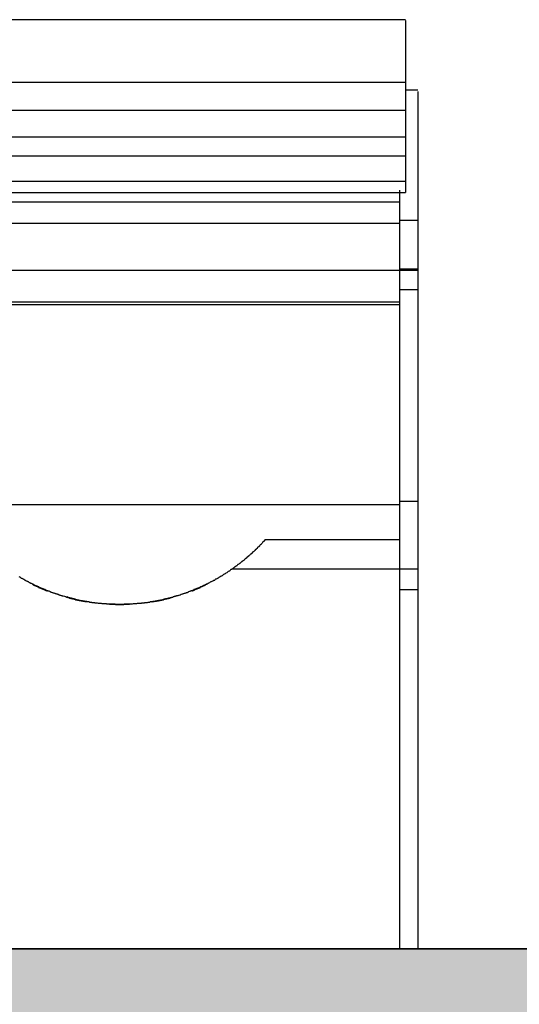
# Model space of a CAD drawing. Extents: x 2 to 87, y -108 to 11.
# Tile 140 of 210: x 15.36 to 15.49, y -28.612 to -28.356. Entities that reach past the tile are written whole.
import ezdxf

# ---------------------------------------------------------------- set-up
doc = ezdxf.new("R2010")
doc.units = 0
doc.header["$MEASUREMENT"] = 0
for name, color, linetype in [('13', 7, 'CONTINUOUS'), ('16', 7, 'CONTINUOUS'), ('18', 7, 'CONTINUOUS')]:
    doc.layers.add(name, color=color, linetype=linetype)

msp = doc.modelspace()

# ---------------------------------------------------------------- linework, layer by layer
at = {"layer": '13', "color": 62, "linetype": 'Continuous'}
msp.add_line((16.7334, -28.5976), (14.8489, -28.5976), dxfattribs=at)
at = {"layer": '16', "color": 62, "linetype": 'Continuous'}
for p, q in [((15.4601, -28.3565), (15.1521, -28.3565)), ((15.4601, -28.3567), (15.4601, -28.3728)), ((15.4601, -28.3728), (15.1521, -28.3728)), ((15.4601, -28.3728), (15.4601, -28.38)), ((15.4633, -28.3748), (15.4601, -28.3748)), ((15.4633, -28.3751), (15.4633, -28.4085)), ((15.1521, -28.38), (15.4601, -28.38)), ((15.4601, -28.38), (15.4601, -28.3869)), ((15.1521, -28.3869), (15.4601, -28.3869)), ((15.4601, -28.3869), (15.4601, -28.3918)), ((15.1521, -28.3918), (15.4601, -28.3918)), ((15.4601, -28.3918), (15.4601, -28.3984)), ((15.1521, -28.3984), (15.4601, -28.3984)), ((15.4601, -28.3984), (15.4601, -28.4013)), ((15.1521, -28.4013), (15.4601, -28.4013)), ((15.4585, -28.4007), (15.4585, -28.4038)), ((15.1537, -28.4038), (15.4585, -28.4038)), ((15.4585, -28.4038), (15.4585, -28.4093)), ((15.4585, -28.4085), (15.4633, -28.4085)), ((15.4633, -28.4085), (15.4633, -28.4212)), ((15.1537, -28.4093), (15.4585, -28.4093)), ((15.4585, -28.4093), (15.4585, -28.4297)), ((15.1489, -28.4215), (15.4633, -28.4215)), ((15.4633, -28.4212), (15.4585, -28.4212)), ((15.4633, -28.4204), (15.4633, -28.4265)), ((15.4633, -28.4212), (15.4633, -28.4213)), ((15.4585, -28.4265), (15.4633, -28.4265)), ((15.4633, -28.4265), (15.4633, -28.4814)), ((15.1537, -28.4297), (15.4585, -28.4297)), ((15.1537, -28.4304), (15.4585, -28.4304)), ((15.4585, -28.4297), (15.4585, -28.4303)), ((15.4585, -28.4298), (15.4585, -28.4823)), ((15.1537, -28.4823), (15.4585, -28.4823)), ((15.4585, -28.4814), (15.4633, -28.4814)), ((15.4585, -28.4823), (15.4585, -28.4915)), ((15.4633, -28.4814), (15.4633, -28.4993)), ((15.4585, -28.4915), (15.4237, -28.4915)), ((15.4585, -28.4915), (15.4585, -28.4987)), ((15.4633, -28.4991), (15.415, -28.4991)), ((15.4585, -28.4987), (15.4585, -28.5976)), ((15.4633, -28.4992), (15.4633, -28.5044)), ((15.4585, -28.5044), (15.4633, -28.5044)), ((15.4633, -28.5044), (15.4633, -28.5471)), ((15.4633, -28.5471), (15.4633, -28.5976))]:
    msp.add_line(p, q, dxfattribs=at)
for points in [[(15.4237, -28.4915), (15.4236, -28.4915), (15.4236, -28.4915), (15.4236, -28.4915), (15.4236, -28.4915), (15.4236, -28.4915), (15.4236, -28.4915), (15.4236, -28.4915), (15.4236, -28.4915), (15.4236, -28.4915), (15.4236, -28.4915), (15.4236, -28.4915), (15.4236, -28.4916), (15.4236, -28.4916), (15.4236, -28.4916), (15.4236, -28.4916), (15.4235, -28.4916), (15.4235, -28.4916), (15.4235, -28.4916), (15.4235, -28.4916), (15.4235, -28.4916), (15.4235, -28.4916), (15.4235, -28.4917), (15.4235, -28.4917), (15.4235, -28.4917), (15.4235, -28.4917), (15.4234, -28.4917), (15.4234, -28.4917), (15.4234, -28.4917), (15.4234, -28.4918), (15.4234, -28.4918), (15.4234, -28.4918), (15.4234, -28.4918), (15.4233, -28.4918), (15.4233, -28.4918), (15.4233, -28.4918), (15.4233, -28.4919), (15.4233, -28.4919), (15.4233, -28.4919), (15.4232, -28.4919), (15.4232, -28.4919), (15.4232, -28.492), (15.4232, -28.492), (15.4232, -28.492), (15.4232, -28.492), (15.4231, -28.492), (15.4231, -28.4921), (15.4231, -28.4921), (15.4231, -28.4921), (15.4231, -28.4921), (15.423, -28.4921), (15.423, -28.4922), (15.423, -28.4922), (15.423, -28.4922), (15.423, -28.4922), (15.4229, -28.4923), (15.4229, -28.4923), (15.4229, -28.4923), (15.4229, -28.4923), (15.4228, -28.4924), (15.4228, -28.4924), (15.4228, -28.4924), (15.4228, -28.4924), (15.4227, -28.4925), (15.4227, -28.4925), (15.4227, -28.4925), (15.4227, -28.4925), (15.4226, -28.4926), (15.4226, -28.4926), (15.4226, -28.4926), (15.4226, -28.4926), (15.4225, -28.4927), (15.4225, -28.4927), (15.4225, -28.4927), (15.4225, -28.4928), (15.4224, -28.4928), (15.4224, -28.4928), (15.4224, -28.4928), (15.4223, -28.4929), (15.4223, -28.4929), (15.4223, -28.4929), (15.4222, -28.493), (15.4222, -28.493), (15.4222, -28.493), (15.4222, -28.4931), (15.4221, -28.4931), (15.4221, -28.4931), (15.4221, -28.4932), (15.422, -28.4932), (15.422, -28.4933), (15.4219, -28.4933), (15.4219, -28.4933), (15.4219, -28.4934), (15.4218, -28.4934), (15.4218, -28.4934), (15.4217, -28.4935), (15.4217, -28.4935), (15.4217, -28.4935), (15.4216, -28.4936), (15.4216, -28.4936), (15.4216, -28.4937), (15.4215, -28.4937), (15.4215, -28.4937), (15.4215, -28.4938), (15.4214, -28.4938), (15.4214, -28.4938), (15.4213, -28.4939), (15.4213, -28.4939), (15.4213, -28.494), (15.4212, -28.494), (15.4212, -28.494), (15.4211, -28.4941), (15.4211, -28.4941), (15.4211, -28.4942), (15.421, -28.4942), (15.421, -28.4942), (15.4209, -28.4943), (15.4209, -28.4943), (15.4208, -28.4944), (15.4208, -28.4944), (15.4208, -28.4944), (15.4207, -28.4945), (15.4207, -28.4945), (15.4206, -28.4946), (15.4206, -28.4946), (15.4205, -28.4946), (15.4205, -28.4947), (15.4204, -28.4947), (15.4204, -28.4948), (15.4204, -28.4948), (15.4203, -28.4949), (15.4203, -28.4949), (15.4202, -28.4949), (15.4202, -28.495), (15.4201, -28.495), (15.4201, -28.4951), (15.42, -28.4951), (15.42, -28.4952), (15.4199, -28.4952), (15.4199, -28.4952), (15.4198, -28.4953), (15.4198, -28.4953), (15.4197, -28.4954), (15.4197, -28.4954), (15.4196, -28.4955), (15.4196, -28.4955), (15.4195, -28.4956), (15.4195, -28.4956), (15.4194, -28.4956), (15.4194, -28.4957), (15.4193, -28.4957), (15.4193, -28.4958), (15.4192, -28.4958), (15.4192, -28.4959), (15.4191, -28.4959), (15.4191, -28.496), (15.419, -28.496), (15.419, -28.4961), (15.4189, -28.4961), (15.4188, -28.4961), (15.4188, -28.4962), (15.4187, -28.4962), (15.4187, -28.4963), (15.4186, -28.4963), (15.4186, -28.4964), (15.4185, -28.4964), (15.4185, -28.4965), (15.4184, -28.4965), (15.4183, -28.4966), (15.4183, -28.4966), (15.4182, -28.4967), (15.4182, -28.4967), (15.4181, -28.4968), (15.4181, -28.4968), (15.418, -28.4969), (15.4179, -28.4969), (15.4179, -28.497), (15.4178, -28.497), (15.4178, -28.497), (15.4177, -28.4971), (15.4176, -28.4971), (15.4176, -28.4972), (15.4175, -28.4972), (15.4175, -28.4973), (15.4174, -28.4973), (15.4173, -28.4974), (15.4173, -28.4974), (15.4172, -28.4975), (15.4171, -28.4976), (15.417, -28.4976), (15.417, -28.4977), (15.4169, -28.4977), (15.4168, -28.4978), (15.4168, -28.4978), (15.4167, -28.4979), (15.4166, -28.4979), (15.4166, -28.498), (15.4165, -28.498), (15.4164, -28.4981), (15.4164, -28.4981), (15.4163, -28.4982), (15.4162, -28.4982), (15.4162, -28.4983), (15.4161, -28.4983), (15.416, -28.4984), (15.416, -28.4984), (15.4159, -28.4985), (15.4158, -28.4985), (15.4158, -28.4986), (15.4157, -28.4986), (15.4156, -28.4987)], [(15.4156, -28.4987), (15.4155, -28.4987), (15.4154, -28.4988), (15.4153, -28.4989), (15.4152, -28.499), (15.4151, -28.4991), (15.4149, -28.4992), (15.4148, -28.4992), (15.4147, -28.4993), (15.4146, -28.4994), (15.4145, -28.4995), (15.4144, -28.4996), (15.4143, -28.4996), (15.4141, -28.4997), (15.414, -28.4998), (15.4139, -28.4999), (15.4138, -28.5), (15.4137, -28.5), (15.4135, -28.5001), (15.4134, -28.5002), (15.4133, -28.5003), (15.4132, -28.5003), (15.4131, -28.5004), (15.4129, -28.5005), (15.4128, -28.5006), (15.4127, -28.5006), (15.4126, -28.5007), (15.4125, -28.5008), (15.4123, -28.5009), (15.4122, -28.5009), (15.4121, -28.501), (15.412, -28.5011), (15.4118, -28.5012), (15.4117, -28.5012), (15.4116, -28.5013), (15.4115, -28.5014), (15.4113, -28.5015), (15.4112, -28.5015), (15.4111, -28.5016), (15.411, -28.5017), (15.4108, -28.5017), (15.4107, -28.5018), (15.4106, -28.5019), (15.4105, -28.502), (15.4103, -28.502), (15.4102, -28.5021), (15.4101, -28.5022), (15.41, -28.5022), (15.4098, -28.5023), (15.4097, -28.5024), (15.4096, -28.5024), (15.4094, -28.5025), (15.4093, -28.5026), (15.4092, -28.5026), (15.409, -28.5027), (15.4089, -28.5028), (15.4088, -28.5028), (15.4087, -28.5029), (15.4085, -28.503), (15.4084, -28.503), (15.4083, -28.5031), (15.4081, -28.5032), (15.408, -28.5032), (15.4079, -28.5033), (15.4077, -28.5033), (15.4076, -28.5034), (15.4075, -28.5035), (15.4073, -28.5035), (15.4072, -28.5036), (15.407, -28.5037), (15.4069, -28.5037), (15.4068, -28.5038), (15.4066, -28.5038), (15.4065, -28.5039), (15.4064, -28.504), (15.4062, -28.504), (15.4061, -28.5041), (15.4059, -28.5041), (15.4058, -28.5042), (15.4057, -28.5043), (15.4055, -28.5043), (15.4054, -28.5044), (15.4052, -28.5044), (15.4051, -28.5045), (15.405, -28.5046), (15.4048, -28.5046), (15.4047, -28.5047), (15.4045, -28.5047), (15.4044, -28.5048), (15.4042, -28.5048), (15.4041, -28.5049), (15.404, -28.5049), (15.4038, -28.505), (15.4037, -28.5051), (15.4035, -28.5051), (15.4034, -28.5052), (15.4032, -28.5052), (15.4031, -28.5053), (15.403, -28.5053), (15.4028, -28.5054), (15.4027, -28.5054), (15.4025, -28.5055), (15.4024, -28.5055), (15.4022, -28.5056), (15.4021, -28.5056), (15.4019, -28.5057), (15.4018, -28.5057), (15.4016, -28.5058), (15.4015, -28.5058), (15.4013, -28.5059), (15.4012, -28.5059), (15.401, -28.506), (15.4009, -28.506), (15.4007, -28.506), (15.4006, -28.5061), (15.4004, -28.5061), (15.4003, -28.5062), (15.4001, -28.5062), (15.4, -28.5063), (15.3998, -28.5063), (15.3997, -28.5064), (15.3995, -28.5064), (15.3994, -28.5064), (15.3992, -28.5065), (15.3991, -28.5065), (15.3989, -28.5066), (15.3988, -28.5066), (15.3986, -28.5066), (15.3985, -28.5067), (15.3983, -28.5067), (15.3982, -28.5068), (15.398, -28.5068), (15.3979, -28.5068), (15.3977, -28.5069), (15.3976, -28.5069), (15.3974, -28.5069), (15.3973, -28.507), (15.3971, -28.507), (15.397, -28.507), (15.3968, -28.5071), (15.3967, -28.5071), (15.3965, -28.5071), (15.3963, -28.5072), (15.3962, -28.5072), (15.396, -28.5072), (15.3959, -28.5073), (15.3957, -28.5073), (15.3956, -28.5073), (15.3954, -28.5074), (15.3953, -28.5074), (15.3951, -28.5074), (15.3949, -28.5075), (15.3948, -28.5075), (15.3946, -28.5075), (15.3945, -28.5075), (15.3943, -28.5076), (15.3942, -28.5076), (15.394, -28.5076), (15.3938, -28.5076), (15.3937, -28.5077), (15.3935, -28.5077), (15.3934, -28.5077), (15.3932, -28.5077), (15.3931, -28.5078), (15.3929, -28.5078), (15.3927, -28.5078), (15.3926, -28.5078), (15.3924, -28.5078), (15.3923, -28.5079), (15.3921, -28.5079), (15.3919, -28.5079), (15.3918, -28.5079), (15.3916, -28.5079), (15.3915, -28.508), (15.3913, -28.508), (15.3911, -28.508), (15.391, -28.508), (15.3908, -28.508), (15.3907, -28.508), (15.3905, -28.508), (15.3903, -28.5081), (15.3902, -28.5081), (15.39, -28.5081), (15.3899, -28.5081), (15.3897, -28.5081), (15.3895, -28.5081), (15.3894, -28.5081), (15.3892, -28.5082), (15.3891, -28.5082), (15.3889, -28.5082), (15.3887, -28.5082), (15.3886, -28.5082), (15.3884, -28.5082), (15.3883, -28.5082), (15.3881, -28.5082), (15.3879, -28.5082), (15.3878, -28.5082), (15.3876, -28.5082), (15.3875, -28.5082), (15.3873, -28.5082), (15.3871, -28.5082), (15.387, -28.5083), (15.3868, -28.5083), (15.3867, -28.5083), (15.3865, -28.5083), (15.3863, -28.5083), (15.3862, -28.5083), (15.386, -28.5083), (15.3859, -28.5083), (15.3857, -28.5083), (15.3855, -28.5083), (15.3854, -28.5083), (15.3852, -28.5083), (15.3851, -28.5083), (15.3849, -28.5083), (15.3847, -28.5082), (15.3846, -28.5082), (15.3844, -28.5082), (15.3842, -28.5082), (15.3841, -28.5082), (15.3839, -28.5082), (15.3838, -28.5082), (15.3836, -28.5082), (15.3834, -28.5082), (15.3833, -28.5082), (15.3831, -28.5082), (15.383, -28.5082), (15.3828, -28.5082), (15.3826, -28.5082), (15.3825, -28.5081), (15.3823, -28.5081), (15.3822, -28.5081), (15.382, -28.5081), (15.3818, -28.5081), (15.3817, -28.5081), (15.3815, -28.5081), (15.3814, -28.5081), (15.3812, -28.508), (15.381, -28.508), (15.3809, -28.508), (15.3807, -28.508), (15.3806, -28.508), (15.3804, -28.508), (15.3802, -28.5079), (15.3801, -28.5079), (15.3799, -28.5079), (15.3798, -28.5079), (15.3796, -28.5079), (15.3795, -28.5078), (15.3793, -28.5078), (15.3791, -28.5078), (15.379, -28.5078), (15.3788, -28.5078), (15.3787, -28.5077), (15.3785, -28.5077), (15.3783, -28.5077), (15.3782, -28.5077), (15.378, -28.5076), (15.3779, -28.5076), (15.3777, -28.5076), (15.3776, -28.5076), (15.3774, -28.5075), (15.3772, -28.5075), (15.3771, -28.5075), (15.3769, -28.5075), (15.3768, -28.5074), (15.3766, -28.5074), (15.3765, -28.5074), (15.3763, -28.5073), (15.3761, -28.5073), (15.376, -28.5073), (15.3758, -28.5073), (15.3757, -28.5072), (15.3755, -28.5072), (15.3754, -28.5072), (15.3752, -28.5071), (15.3751, -28.5071), (15.3749, -28.5071), (15.3748, -28.507), (15.3746, -28.507), (15.3744, -28.507), (15.3743, -28.5069), (15.3741, -28.5069), (15.374, -28.5068), (15.3738, -28.5068), (15.3737, -28.5068), (15.3735, -28.5067), (15.3734, -28.5067), (15.3732, -28.5067), (15.3731, -28.5066), (15.3729, -28.5066), (15.3728, -28.5065), (15.3726, -28.5065), (15.3725, -28.5064), (15.3723, -28.5064), (15.3722, -28.5064), (15.372, -28.5063), (15.3719, -28.5063), (15.3717, -28.5062), (15.3716, -28.5062), (15.3713, -28.5061), (15.3711, -28.5061), (15.371, -28.506), (15.3708, -28.506), (15.3707, -28.5059), (15.3705, -28.5059), (15.3704, -28.5058), (15.3702, -28.5058), (15.3701, -28.5057), (15.3699, -28.5057), (15.3698, -28.5056), (15.3696, -28.5056), (15.3695, -28.5055), (15.3693, -28.5055), (15.3692, -28.5054), (15.3691, -28.5054), (15.3689, -28.5053), (15.3688, -28.5053), (15.3686, -28.5052), (15.3685, -28.5052), (15.3683, -28.5051), (15.3682, -28.5051), (15.368, -28.505), (15.3679, -28.505), (15.3678, -28.5049), (15.3676, -28.5048), (15.3675, -28.5048), (15.3673, -28.5047), (15.3672, -28.5047), (15.367, -28.5046), (15.3669, -28.5046), (15.3668, -28.5045), (15.3666, -28.5044), (15.3665, -28.5044), (15.3663, -28.5043), (15.3662, -28.5043), (15.3661, -28.5042), (15.3659, -28.5042), (15.3658, -28.5041), (15.3656, -28.504), (15.3655, -28.504), (15.3654, -28.5039), (15.3652, -28.5039), (15.3651, -28.5038), (15.365, -28.5037), (15.3648, -28.5037), (15.3647, -28.5036), (15.3645, -28.5035), (15.3644, -28.5035), (15.3643, -28.5034), (15.3641, -28.5034), (15.364, -28.5033), (15.3639, -28.5032), (15.3637, -28.5032), (15.3636, -28.5031), (15.3635, -28.503), (15.3633, -28.503), (15.3632, -28.5029), (15.3631, -28.5028), (15.3629, -28.5028), (15.3628, -28.5027), (15.3627, -28.5026), (15.3625, -28.5026), (15.3624, -28.5025), (15.3623, -28.5024), (15.3622, -28.5024), (15.362, -28.5023), (15.3619, -28.5022), (15.3618, -28.5022), (15.3616, -28.5021), (15.3615, -28.502), (15.3614, -28.502), (15.3613, -28.5019), (15.3611, -28.5018), (15.361, -28.5017), (15.3609, -28.5017), (15.3608, -28.5016), (15.3606, -28.5015), (15.3605, -28.5015), (15.3604, -28.5014), (15.3603, -28.5013), (15.3601, -28.5012), (15.36, -28.5012), (15.3599, -28.5011)], [(15.3632, -28.5029), (15.3633, -28.503), (15.3633, -28.503), (15.3633, -28.503), (15.3633, -28.503), (15.3633, -28.503), (15.3634, -28.503), (15.3634, -28.503), (15.3634, -28.503), (15.3634, -28.5031), (15.3635, -28.5031), (15.3635, -28.5031), (15.3635, -28.5031), (15.3635, -28.5031), (15.3636, -28.5031), (15.3636, -28.5031), (15.3636, -28.5031), (15.3636, -28.5032), (15.3637, -28.5032), (15.3637, -28.5032), (15.3637, -28.5032), (15.3637, -28.5032), (15.3638, -28.5032), (15.3638, -28.5032), (15.3638, -28.5032), (15.3638, -28.5033), (15.3639, -28.5033), (15.3639, -28.5033), (15.3639, -28.5033), (15.3639, -28.5033), (15.364, -28.5033), (15.364, -28.5033), (15.364, -28.5033), (15.364, -28.5033), (15.3641, -28.5034), (15.3641, -28.5034), (15.3641, -28.5034), (15.3641, -28.5034), (15.3642, -28.5034), (15.3642, -28.5034), (15.3642, -28.5034), (15.3642, -28.5034), (15.3643, -28.5035), (15.3643, -28.5035), (15.3643, -28.5035), (15.3643, -28.5035), (15.3644, -28.5035), (15.3644, -28.5035), (15.3644, -28.5035), (15.3644, -28.5035), (15.3645, -28.5036), (15.3645, -28.5036), (15.3645, -28.5036), (15.3645, -28.5036), (15.3646, -28.5036), (15.3646, -28.5036), (15.3646, -28.5036), (15.3646, -28.5036), (15.3647, -28.5036), (15.3647, -28.5037), (15.3647, -28.5037), (15.3647, -28.5037), (15.3648, -28.5037), (15.3648, -28.5037), (15.3648, -28.5037), (15.3648, -28.5037), (15.3649, -28.5037), (15.3649, -28.5037), (15.3649, -28.5038), (15.3649, -28.5038), (15.365, -28.5038), (15.365, -28.5038), (15.365, -28.5038), (15.365, -28.5038), (15.3651, -28.5038), (15.3651, -28.5038), (15.3651, -28.5039), (15.3651, -28.5039), (15.3652, -28.5039), (15.3652, -28.5039), (15.3652, -28.5039), (15.3653, -28.5039), (15.3653, -28.5039), (15.3653, -28.5039), (15.3653, -28.5039), (15.3654, -28.504), (15.3654, -28.504), (15.3654, -28.504), (15.3654, -28.504), (15.3655, -28.504), (15.3655, -28.504), (15.3655, -28.504), (15.3655, -28.504), (15.3656, -28.504), (15.3656, -28.5041), (15.3656, -28.5041), (15.3656, -28.5041), (15.3657, -28.5041), (15.3658, -28.5041), (15.3658, -28.5041), (15.3658, -28.5042), (15.3658, -28.5042), (15.3659, -28.5042), (15.3659, -28.5042), (15.3659, -28.5042), (15.3659, -28.5042), (15.366, -28.5042), (15.366, -28.5042), (15.366, -28.5042), (15.366, -28.5043), (15.3661, -28.5043), (15.3661, -28.5043), (15.3661, -28.5043), (15.3661, -28.5043), (15.3662, -28.5043), (15.3662, -28.5043), (15.3662, -28.5043), (15.3662, -28.5043), (15.3663, -28.5043), (15.3663, -28.5044), (15.3663, -28.5044), (15.3664, -28.5044), (15.3664, -28.5044), (15.3664, -28.5044), (15.3664, -28.5044), (15.3665, -28.5044), (15.3665, -28.5044), (15.3665, -28.5044), (15.3665, -28.5045), (15.3666, -28.5045), (15.3666, -28.5045), (15.3666, -28.5045), (15.3666, -28.5045), (15.3667, -28.5045), (15.3667, -28.5045), (15.3667, -28.5045), (15.3667, -28.5045), (15.3668, -28.5045), (15.3668, -28.5046), (15.3668, -28.5046), (15.3668, -28.5046), (15.3669, -28.5046), (15.3669, -28.5046), (15.3669, -28.5046), (15.3669, -28.5046), (15.367, -28.5046), (15.367, -28.5046), (15.367, -28.5047), (15.3671, -28.5047), (15.3671, -28.5047), (15.3671, -28.5047), (15.3671, -28.5047), (15.3672, -28.5047)], [(15.4047, -28.5047), (15.4048, -28.5047), (15.4048, -28.5047), (15.4048, -28.5046), (15.4048, -28.5046), (15.4049, -28.5046), (15.4049, -28.5046), (15.4049, -28.5046), (15.405, -28.5046), (15.405, -28.5046), (15.405, -28.5046), (15.405, -28.5046), (15.4051, -28.5046), (15.4051, -28.5045), (15.4051, -28.5045), (15.4051, -28.5045), (15.4052, -28.5045), (15.4052, -28.5045), (15.4052, -28.5045), (15.4052, -28.5045), (15.4053, -28.5045), (15.4053, -28.5045), (15.4053, -28.5045), (15.4053, -28.5044), (15.4054, -28.5044), (15.4054, -28.5044), (15.4054, -28.5044), (15.4054, -28.5044), (15.4055, -28.5044), (15.4055, -28.5044), (15.4055, -28.5044), (15.4055, -28.5044), (15.4056, -28.5043), (15.4056, -28.5043), (15.4056, -28.5043), (15.4057, -28.5043), (15.4057, -28.5043), (15.4057, -28.5043), (15.4057, -28.5043), (15.4058, -28.5043), (15.4058, -28.5043), (15.4058, -28.5042), (15.4058, -28.5042), (15.4059, -28.5042), (15.4059, -28.5042), (15.4059, -28.5042), (15.4059, -28.5042), (15.406, -28.5042), (15.406, -28.5042), (15.406, -28.5042), (15.406, -28.5041), (15.4061, -28.5041), (15.4061, -28.5041), (15.4061, -28.5041), (15.4061, -28.5041), (15.4062, -28.5041), (15.4062, -28.5041), (15.4062, -28.5041), (15.4062, -28.5041), (15.4063, -28.504), (15.4063, -28.504), (15.4063, -28.504), (15.4063, -28.504), (15.4064, -28.504), (15.4064, -28.504), (15.4064, -28.504), (15.4064, -28.504), (15.4065, -28.504), (15.4065, -28.5039), (15.4065, -28.5039), (15.4065, -28.5039), (15.4066, -28.5039), (15.4066, -28.5039), (15.4066, -28.5039), (15.4066, -28.5039), (15.4067, -28.5039), (15.4067, -28.5039), (15.4067, -28.5038), (15.4067, -28.5038), (15.4068, -28.5038), (15.4068, -28.5038), (15.4068, -28.5038), (15.4068, -28.5038), (15.4069, -28.5038), (15.4069, -28.5038), (15.4069, -28.5037), (15.4069, -28.5037), (15.407, -28.5037), (15.407, -28.5037), (15.407, -28.5037), (15.407, -28.5037), (15.4071, -28.5037), (15.4071, -28.5037), (15.4071, -28.5037), (15.4071, -28.5036), (15.4072, -28.5036), (15.4073, -28.5036), (15.4073, -28.5036), (15.4073, -28.5036), (15.4073, -28.5035), (15.4074, -28.5035), (15.4074, -28.5035), (15.4074, -28.5035), (15.4074, -28.5035), (15.4075, -28.5035), (15.4075, -28.5035), (15.4075, -28.5035), (15.4075, -28.5034), (15.4076, -28.5034), (15.4076, -28.5034), (15.4076, -28.5034), (15.4076, -28.5034), (15.4077, -28.5034), (15.4077, -28.5034), (15.4077, -28.5034), (15.4077, -28.5033), (15.4078, -28.5033), (15.4078, -28.5033), (15.4078, -28.5033), (15.4078, -28.5033), (15.4079, -28.5033), (15.4079, -28.5033), (15.4079, -28.5033), (15.4079, -28.5032), (15.408, -28.5032), (15.408, -28.5032), (15.408, -28.5032), (15.408, -28.5032), (15.4081, -28.5032), (15.4081, -28.5032), (15.4081, -28.5032), (15.4081, -28.5031), (15.4082, -28.5031), (15.4082, -28.5031), (15.4082, -28.5031), (15.4082, -28.5031), (15.4083, -28.5031), (15.4083, -28.5031), (15.4083, -28.5031), (15.4083, -28.503), (15.4084, -28.503), (15.4084, -28.503), (15.4084, -28.503), (15.4084, -28.503), (15.4085, -28.503), (15.4085, -28.503), (15.4085, -28.503), (15.4085, -28.5029), (15.4086, -28.5029), (15.4086, -28.5029), (15.4086, -28.5029), (15.4086, -28.5029), (15.4087, -28.5029)], [(15.3753, -28.5071), (15.3752, -28.5071), (15.3752, -28.5071), (15.3752, -28.5071), (15.3752, -28.5071), (15.3751, -28.5071), (15.3751, -28.5071), (15.3751, -28.5071), (15.3751, -28.5071), (15.375, -28.5071), (15.375, -28.5071), (15.375, -28.5071), (15.375, -28.5071), (15.3749, -28.5071), (15.3749, -28.5071), (15.3749, -28.5071), (15.3749, -28.507), (15.3748, -28.507), (15.3748, -28.507), (15.3748, -28.507), (15.3748, -28.507), (15.3747, -28.507), (15.3747, -28.507), (15.3747, -28.507), (15.3747, -28.507), (15.3746, -28.507), (15.3746, -28.507), (15.3746, -28.507), (15.3746, -28.507), (15.3746, -28.507), (15.3745, -28.507), (15.3745, -28.507), (15.3745, -28.507), (15.3745, -28.5069), (15.3744, -28.5069), (15.3744, -28.5069), (15.3744, -28.5069), (15.3744, -28.5069), (15.3743, -28.5069), (15.3743, -28.5069), (15.3743, -28.5069), (15.3743, -28.5069), (15.3742, -28.5069), (15.3742, -28.5069), (15.3742, -28.5069), (15.3742, -28.5069), (15.3741, -28.5069), (15.3741, -28.5069), (15.3741, -28.5069), (15.3741, -28.5068), (15.374, -28.5068), (15.374, -28.5068), (15.374, -28.5068), (15.374, -28.5068), (15.3739, -28.5068), (15.3739, -28.5068), (15.3739, -28.5068), (15.3739, -28.5068), (15.3739, -28.5068), (15.3738, -28.5068), (15.3738, -28.5068), (15.3738, -28.5068), (15.3738, -28.5068), (15.3737, -28.5068), (15.3737, -28.5067), (15.3737, -28.5067), (15.3737, -28.5067), (15.3736, -28.5067), (15.3736, -28.5067), (15.3736, -28.5067), (15.3736, -28.5067), (15.3735, -28.5067), (15.3735, -28.5067), (15.3735, -28.5067), (15.3735, -28.5067), (15.3734, -28.5067), (15.3734, -28.5067), (15.3734, -28.5067), (15.3734, -28.5067), (15.3734, -28.5066), (15.3733, -28.5066), (15.3733, -28.5066), (15.3733, -28.5066), (15.3733, -28.5066), (15.3732, -28.5066), (15.3732, -28.5066), (15.3732, -28.5066), (15.3732, -28.5066), (15.3731, -28.5066), (15.3731, -28.5066), (15.3731, -28.5066), (15.3731, -28.5066), (15.373, -28.5066), (15.373, -28.5065), (15.373, -28.5065), (15.373, -28.5065), (15.373, -28.5065), (15.3729, -28.5065), (15.3728, -28.5065), (15.3728, -28.5065), (15.3728, -28.5065), (15.3728, -28.5065), (15.3727, -28.5065), (15.3727, -28.5065), (15.3727, -28.5064), (15.3727, -28.5064), (15.3726, -28.5064), (15.3726, -28.5064), (15.3726, -28.5064), (15.3726, -28.5064), (15.3726, -28.5064), (15.3725, -28.5064), (15.3725, -28.5064), (15.3725, -28.5064), (15.3725, -28.5064), (15.3724, -28.5064), (15.3724, -28.5064), (15.3724, -28.5064), (15.3724, -28.5063), (15.3723, -28.5063)], [(15.3728, -28.5065), (15.3729, -28.5065), (15.3729, -28.5065), (15.3729, -28.5066), (15.3729, -28.5066), (15.3729, -28.5066), (15.373, -28.5066), (15.373, -28.5066), (15.373, -28.5066), (15.373, -28.5066), (15.3731, -28.5066), (15.3731, -28.5066), (15.3731, -28.5066), (15.3731, -28.5066), (15.3732, -28.5066), (15.3732, -28.5066), (15.3732, -28.5066), (15.3732, -28.5066), (15.3733, -28.5066), (15.3733, -28.5067), (15.3733, -28.5067), (15.3733, -28.5067), (15.3734, -28.5067), (15.3734, -28.5067), (15.3734, -28.5067), (15.3734, -28.5067), (15.3735, -28.5067), (15.3735, -28.5067), (15.3735, -28.5067), (15.3735, -28.5067), (15.3736, -28.5067), (15.3736, -28.5067), (15.3736, -28.5067), (15.3736, -28.5067), (15.3737, -28.5067), (15.3737, -28.5068), (15.3737, -28.5068), (15.3737, -28.5068), (15.3737, -28.5068), (15.3738, -28.5068), (15.3738, -28.5068), (15.3738, -28.5068), (15.3738, -28.5068), (15.3739, -28.5068), (15.3739, -28.5068), (15.3739, -28.5068), (15.3739, -28.5068), (15.374, -28.5068), (15.374, -28.5068), (15.374, -28.5068), (15.374, -28.5068), (15.3741, -28.5068), (15.3741, -28.5069), (15.3741, -28.5069), (15.3741, -28.5069), (15.3742, -28.5069), (15.3742, -28.5069), (15.3742, -28.5069), (15.3742, -28.5069), (15.3743, -28.5069), (15.3743, -28.5069), (15.3743, -28.5069), (15.3743, -28.5069), (15.3744, -28.5069), (15.3744, -28.5069), (15.3744, -28.5069), (15.3744, -28.5069), (15.3745, -28.5069), (15.3745, -28.5069), (15.3745, -28.507), (15.3745, -28.507), (15.3746, -28.507), (15.3746, -28.507), (15.3746, -28.507), (15.3746, -28.507), (15.3747, -28.507), (15.3747, -28.507), (15.3747, -28.507), (15.3747, -28.507), (15.3748, -28.507), (15.3748, -28.507), (15.3748, -28.507), (15.3748, -28.507), (15.3749, -28.507), (15.3749, -28.507), (15.3749, -28.507), (15.3749, -28.507), (15.375, -28.5071), (15.375, -28.5071), (15.375, -28.5071), (15.375, -28.5071), (15.3751, -28.5071), (15.3751, -28.5071), (15.3751, -28.5071), (15.3751, -28.5071), (15.3751, -28.5071), (15.3752, -28.5071), (15.3753, -28.5071), (15.3753, -28.5071), (15.3753, -28.5071), (15.3753, -28.5071), (15.3754, -28.5071), (15.3754, -28.5072), (15.3754, -28.5072), (15.3754, -28.5072), (15.3755, -28.5072), (15.3755, -28.5072), (15.3755, -28.5072), (15.3755, -28.5072), (15.3756, -28.5072), (15.3756, -28.5072), (15.3756, -28.5072), (15.3756, -28.5072), (15.3757, -28.5072), (15.3757, -28.5072), (15.3757, -28.5072), (15.3757, -28.5072), (15.3758, -28.5072), (15.3758, -28.5072), (15.3758, -28.5072), (15.3758, -28.5072), (15.3759, -28.5073), (15.3759, -28.5073), (15.3759, -28.5073), (15.3759, -28.5073), (15.376, -28.5073), (15.376, -28.5073), (15.376, -28.5073), (15.376, -28.5073), (15.3761, -28.5073), (15.3761, -28.5073), (15.3761, -28.5073), (15.3761, -28.5073), (15.3762, -28.5073), (15.3762, -28.5073), (15.3762, -28.5073), (15.3762, -28.5073), (15.3763, -28.5073), (15.3763, -28.5073), (15.3763, -28.5073), (15.3763, -28.5073), (15.3764, -28.5074), (15.3764, -28.5074), (15.3764, -28.5074), (15.3764, -28.5074), (15.3765, -28.5074), (15.3765, -28.5074), (15.3765, -28.5074), (15.3765, -28.5074), (15.3766, -28.5074), (15.3766, -28.5074), (15.3766, -28.5074), (15.3766, -28.5074), (15.3767, -28.5074), (15.3767, -28.5074), (15.3767, -28.5074), (15.3767, -28.5074), (15.3768, -28.5074), (15.3768, -28.5074), (15.3768, -28.5074), (15.3768, -28.5074), (15.3769, -28.5074), (15.3769, -28.5075), (15.3769, -28.5075), (15.3769, -28.5075), (15.377, -28.5075), (15.377, -28.5075), (15.377, -28.5075), (15.377, -28.5075), (15.3771, -28.5075), (15.3771, -28.5075), (15.3771, -28.5075), (15.3771, -28.5075), (15.3772, -28.5075), (15.3772, -28.5075), (15.3772, -28.5075), (15.3772, -28.5075), (15.3773, -28.5075), (15.3773, -28.5075), (15.3773, -28.5075), (15.3773, -28.5075), (15.3774, -28.5075), (15.3774, -28.5075), (15.3774, -28.5075), (15.3774, -28.5075), (15.3775, -28.5076)], [(15.3833, -28.5082), (15.3834, -28.5082), (15.3834, -28.5082), (15.3834, -28.5082), (15.3835, -28.5082), (15.3835, -28.5082), (15.3835, -28.5082), (15.3836, -28.5082), (15.3836, -28.5082), (15.3836, -28.5082), (15.3837, -28.5082), (15.3837, -28.5082), (15.3837, -28.5082), (15.3838, -28.5082), (15.3838, -28.5082), (15.3838, -28.5082), (15.3839, -28.5082), (15.3839, -28.5082), (15.3839, -28.5082), (15.384, -28.5082), (15.384, -28.5082), (15.384, -28.5082), (15.3841, -28.5082), (15.3841, -28.5082), (15.3841, -28.5082), (15.3842, -28.5082), (15.3842, -28.5082), (15.3842, -28.5082), (15.3843, -28.5082), (15.3843, -28.5082), (15.3843, -28.5082), (15.3844, -28.5082), (15.3844, -28.5082), (15.3844, -28.5082), (15.3845, -28.5082), (15.3845, -28.5082), (15.3845, -28.5082), (15.3846, -28.5082), (15.3846, -28.5082), (15.3846, -28.5082), (15.3847, -28.5082), (15.3847, -28.5082), (15.3847, -28.5082), (15.3848, -28.5082), (15.3848, -28.5082), (15.3848, -28.5082), (15.3849, -28.5082), (15.3849, -28.5082), (15.3849, -28.5082), (15.385, -28.5082), (15.385, -28.5082), (15.385, -28.5082), (15.3851, -28.5082), (15.3851, -28.5082), (15.3851, -28.5082), (15.3852, -28.5082), (15.3852, -28.5082), (15.3852, -28.5082), (15.3853, -28.5082), (15.3853, -28.5082), (15.3853, -28.5082), (15.3854, -28.5082), (15.3854, -28.5082), (15.3854, -28.5082), (15.3855, -28.5082), (15.3855, -28.5082), (15.3855, -28.5082), (15.3856, -28.5082), (15.3856, -28.5082), (15.3856, -28.5082), (15.3857, -28.5082), (15.3857, -28.5082), (15.3857, -28.5082), (15.3858, -28.5082), (15.3858, -28.5082), (15.3858, -28.5082), (15.3859, -28.5082), (15.3859, -28.5082), (15.3859, -28.5082), (15.386, -28.5082), (15.386, -28.5082), (15.386, -28.5082), (15.3861, -28.5082), (15.3861, -28.5082), (15.3861, -28.5082), (15.3862, -28.5082), (15.3862, -28.5082), (15.3862, -28.5082), (15.3863, -28.5082), (15.3863, -28.5082), (15.3863, -28.5082), (15.3864, -28.5082), (15.3864, -28.5082), (15.3864, -28.5082), (15.3865, -28.5082), (15.3865, -28.5082), (15.3865, -28.5082), (15.3867, -28.5082), (15.3868, -28.5082), (15.3868, -28.5082), (15.3868, -28.5082), (15.3869, -28.5082), (15.3869, -28.5082), (15.3869, -28.5082), (15.387, -28.5082), (15.387, -28.5082), (15.387, -28.5082), (15.3871, -28.5082), (15.3871, -28.5082), (15.3871, -28.5082), (15.3872, -28.5082), (15.3872, -28.5082), (15.3872, -28.5082), (15.3873, -28.5082), (15.3873, -28.5082), (15.3873, -28.5082), (15.3874, -28.5082), (15.3874, -28.5082), (15.3874, -28.5082), (15.3875, -28.5082), (15.3875, -28.5082), (15.3875, -28.5082), (15.3876, -28.5082), (15.3876, -28.5082), (15.3876, -28.5082), (15.3877, -28.5082), (15.3877, -28.5082), (15.3877, -28.5082), (15.3878, -28.5082), (15.3878, -28.5082), (15.3878, -28.5082), (15.3879, -28.5082), (15.3879, -28.5082), (15.3879, -28.5082), (15.388, -28.5082), (15.388, -28.5082), (15.388, -28.5082), (15.3881, -28.5082), (15.3881, -28.5082), (15.3881, -28.5082), (15.3882, -28.5082), (15.3882, -28.5082), (15.3882, -28.5082), (15.3883, -28.5082), (15.3883, -28.5082), (15.3883, -28.5082), (15.3884, -28.5082), (15.3884, -28.5082), (15.3884, -28.5082), (15.3885, -28.5082)], [(15.3943, -28.5076), (15.3944, -28.5076), (15.3944, -28.5075), (15.3944, -28.5075), (15.3944, -28.5075), (15.3945, -28.5075), (15.3945, -28.5075), (15.3945, -28.5075), (15.3945, -28.5075), (15.3946, -28.5075), (15.3946, -28.5075), (15.3946, -28.5075), (15.3946, -28.5075), (15.3947, -28.5075), (15.3947, -28.5075), (15.3947, -28.5075), (15.3947, -28.5075), (15.3948, -28.5075), (15.3948, -28.5075), (15.3948, -28.5075), (15.3948, -28.5075), (15.3949, -28.5075), (15.3949, -28.5075), (15.3949, -28.5075), (15.3949, -28.5075), (15.395, -28.5074), (15.395, -28.5074), (15.395, -28.5074), (15.395, -28.5074), (15.3951, -28.5074), (15.3951, -28.5074), (15.3951, -28.5074), (15.3951, -28.5074), (15.3952, -28.5074), (15.3952, -28.5074), (15.3952, -28.5074), (15.3952, -28.5074), (15.3953, -28.5074), (15.3953, -28.5074), (15.3953, -28.5074), (15.3953, -28.5074), (15.3954, -28.5074), (15.3954, -28.5074), (15.3954, -28.5074), (15.3954, -28.5074), (15.3955, -28.5074), (15.3955, -28.5073), (15.3955, -28.5073), (15.3955, -28.5073), (15.3956, -28.5073), (15.3956, -28.5073), (15.3956, -28.5073), (15.3956, -28.5073), (15.3957, -28.5073), (15.3957, -28.5073), (15.3957, -28.5073), (15.3957, -28.5073), (15.3958, -28.5073), (15.3958, -28.5073), (15.3958, -28.5073), (15.3958, -28.5073), (15.3959, -28.5073), (15.3959, -28.5073), (15.3959, -28.5073), (15.3959, -28.5073), (15.396, -28.5073), (15.396, -28.5072), (15.396, -28.5072), (15.396, -28.5072), (15.3961, -28.5072), (15.3961, -28.5072), (15.3961, -28.5072), (15.3961, -28.5072), (15.3962, -28.5072), (15.3962, -28.5072), (15.3962, -28.5072), (15.3962, -28.5072), (15.3963, -28.5072), (15.3963, -28.5072), (15.3963, -28.5072), (15.3963, -28.5072), (15.3964, -28.5072), (15.3964, -28.5072), (15.3964, -28.5072), (15.3964, -28.5072), (15.3965, -28.5071), (15.3965, -28.5071), (15.3965, -28.5071), (15.3965, -28.5071), (15.3966, -28.5071), (15.3966, -28.5071), (15.3966, -28.5071), (15.3966, -28.5071), (15.3967, -28.5071), (15.3967, -28.5071), (15.3967, -28.5071), (15.3967, -28.5071), (15.3968, -28.5071), (15.3969, -28.5071), (15.3969, -28.5071), (15.3969, -28.507), (15.3969, -28.507), (15.397, -28.507), (15.397, -28.507), (15.397, -28.507), (15.397, -28.507), (15.3971, -28.507), (15.3971, -28.507), (15.3971, -28.507), (15.3971, -28.507), (15.3972, -28.507), (15.3972, -28.507), (15.3972, -28.507), (15.3972, -28.507), (15.3973, -28.507), (15.3973, -28.507), (15.3973, -28.507), (15.3973, -28.507), (15.3974, -28.5069), (15.3974, -28.5069), (15.3974, -28.5069), (15.3974, -28.5069), (15.3975, -28.5069), (15.3975, -28.5069), (15.3975, -28.5069), (15.3975, -28.5069), (15.3976, -28.5069), (15.3976, -28.5069), (15.3976, -28.5069), (15.3976, -28.5069), (15.3976, -28.5069), (15.3977, -28.5069), (15.3977, -28.5069), (15.3977, -28.5069), (15.3977, -28.5069), (15.3978, -28.5068), (15.3978, -28.5068), (15.3978, -28.5068), (15.3978, -28.5068), (15.3979, -28.5068), (15.3979, -28.5068), (15.3979, -28.5068), (15.3979, -28.5068), (15.398, -28.5068), (15.398, -28.5068), (15.398, -28.5068), (15.398, -28.5068), (15.3981, -28.5068), (15.3981, -28.5068), (15.3981, -28.5068), (15.3981, -28.5068), (15.3982, -28.5068), (15.3982, -28.5067), (15.3982, -28.5067), (15.3982, -28.5067), (15.3983, -28.5067), (15.3983, -28.5067), (15.3983, -28.5067), (15.3983, -28.5067), (15.3984, -28.5067), (15.3984, -28.5067), (15.3984, -28.5067), (15.3984, -28.5067), (15.3985, -28.5067), (15.3985, -28.5067), (15.3985, -28.5067), (15.3985, -28.5067), (15.3986, -28.5067), (15.3986, -28.5066), (15.3986, -28.5066), (15.3986, -28.5066), (15.3986, -28.5066), (15.3987, -28.5066), (15.3987, -28.5066), (15.3987, -28.5066), (15.3987, -28.5066), (15.3988, -28.5066), (15.3988, -28.5066), (15.3988, -28.5066), (15.3988, -28.5066), (15.3989, -28.5066), (15.3989, -28.5066), (15.3989, -28.5066), (15.3989, -28.5066), (15.399, -28.5065), (15.399, -28.5065), (15.399, -28.5065), (15.399, -28.5065), (15.3991, -28.5065)], [(15.3997, -28.5064), (15.3996, -28.5064), (15.3996, -28.5064), (15.3996, -28.5064), (15.3996, -28.5064), (15.3996, -28.5064), (15.3995, -28.5064), (15.3995, -28.5064), (15.3995, -28.5064), (15.3995, -28.5064), (15.3994, -28.5064), (15.3994, -28.5064), (15.3994, -28.5065), (15.3994, -28.5065), (15.3993, -28.5065), (15.3993, -28.5065), (15.3993, -28.5065), (15.3993, -28.5065), (15.3992, -28.5065), (15.3992, -28.5065), (15.3992, -28.5065), (15.3992, -28.5065), (15.3991, -28.5065), (15.3991, -28.5065), (15.3991, -28.5065), (15.3991, -28.5065), (15.399, -28.5065), (15.399, -28.5065), (15.399, -28.5066), (15.399, -28.5066), (15.3989, -28.5066), (15.3989, -28.5066), (15.3989, -28.5066), (15.3989, -28.5066), (15.3988, -28.5066), (15.3988, -28.5066), (15.3988, -28.5066), (15.3988, -28.5066), (15.3987, -28.5066), (15.3987, -28.5066), (15.3987, -28.5066), (15.3987, -28.5066), (15.3987, -28.5066), (15.3986, -28.5067), (15.3986, -28.5067), (15.3986, -28.5067), (15.3986, -28.5067), (15.3985, -28.5067), (15.3985, -28.5067), (15.3985, -28.5067), (15.3985, -28.5067), (15.3984, -28.5067), (15.3984, -28.5067), (15.3984, -28.5067), (15.3984, -28.5067), (15.3983, -28.5067), (15.3983, -28.5067), (15.3983, -28.5067), (15.3983, -28.5067), (15.3982, -28.5068), (15.3982, -28.5068), (15.3982, -28.5068), (15.3982, -28.5068), (15.3981, -28.5068), (15.3981, -28.5068), (15.3981, -28.5068), (15.3981, -28.5068), (15.398, -28.5068), (15.398, -28.5068), (15.398, -28.5068), (15.398, -28.5068), (15.3979, -28.5068), (15.3979, -28.5068), (15.3979, -28.5068), (15.3979, -28.5068), (15.3978, -28.5068), (15.3978, -28.5069), (15.3978, -28.5069), (15.3978, -28.5069), (15.3977, -28.5069), (15.3977, -28.5069), (15.3977, -28.5069), (15.3977, -28.5069), (15.3976, -28.5069), (15.3976, -28.5069), (15.3976, -28.5069), (15.3976, -28.5069), (15.3975, -28.5069), (15.3975, -28.5069), (15.3975, -28.5069), (15.3975, -28.5069), (15.3974, -28.5069), (15.3974, -28.5069), (15.3974, -28.507), (15.3974, -28.507), (15.3973, -28.507), (15.3973, -28.507), (15.3973, -28.507), (15.3973, -28.507), (15.3972, -28.507), (15.3971, -28.507), (15.3971, -28.507), (15.3971, -28.507), (15.3971, -28.507), (15.397, -28.507), (15.397, -28.507), (15.397, -28.507), (15.397, -28.507), (15.3969, -28.5071), (15.3969, -28.5071), (15.3969, -28.5071), (15.3969, -28.5071), (15.3968, -28.5071), (15.3968, -28.5071), (15.3968, -28.5071), (15.3968, -28.5071), (15.3967, -28.5071), (15.3967, -28.5071), (15.3967, -28.5071), (15.3967, -28.5071), (15.3966, -28.5071), (15.3966, -28.5071), (15.3966, -28.5071), (15.3966, -28.5071), (15.3965, -28.5071)]]:
    msp.add_lwpolyline(points, dxfattribs=at)
at = {"layer": '18', "color": 62, "linetype": 'Continuous'}
msp.add_line((14.7289, -28.5976), (22.9489, -28.5976), dxfattribs=at)
for points in [[(14.7289, -28.5976), (14.7289, -28.5976), (22.9489, -28.5976)], [(14.7289, -28.5976), (14.7289, -28.7176), (22.9489, -28.7176)], [(14.7289, -28.5976), (22.9489, -28.5976), (22.9489, -28.7176)]]:
    msp.add_solid(points, dxfattribs=at)

doc.saveas('drawing.dxf')
